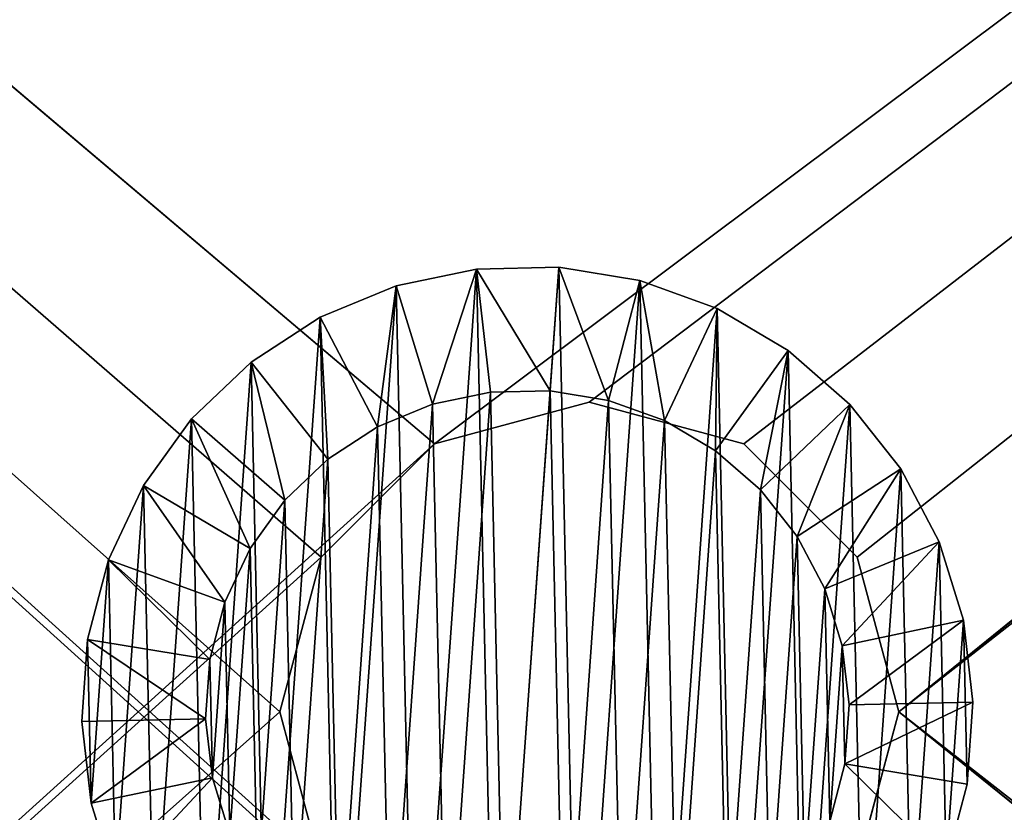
# Model space of a CAD drawing. Header units: millimetres. Extents: x 0 to 790, y 0 to 200.
# Tile 86 of 104: x 645.4 to 653.35, y 99.19 to 105.59. Entities that reach past the tile are written whole.
import ezdxf

# ---------------------------------------------------------------- set-up
doc = ezdxf.new("R2010")
doc.units = ezdxf.units.MM
doc.header["$LTSCALE"] = 25.4
doc.layers.get('0').update_dxf_attribs({"true_color": 0xff5454})

# ---------------------------------------------------------------- blocks, each defined once
blk = doc.blocks.new('LASER-X-8922.STL')
at = {"color": 250, "true_color": 0x262626}
mesh = blk.add_polyface(dxfattribs=at)
corners = [(1.1029, 467.9732, 1228.2124), (0.5, 595.7232, 1228.2124), (0.5, 465.7232, 1228.2124), (1.1029, 593.4732, 1228.2124), (2.75, 469.6203, 1228.2124), (2.5, 530.7232, 1228.2124), (2.8349, 529.4732, 1228.2124), (5, 470.2232, 1228.2124), (3.75, 528.5582, 1228.2124), (5, 528.2232, 1228.2124), (7.25, 469.6203, 1228.2124), (6.25, 528.5582, 1228.2124), (7.1651, 529.4732, 1228.2124), (7.5, 530.7232, 1228.2124), (8.8971, 467.9732, 1228.2124), (-394.2388, 436.8964, 1228.2124), (-395, 620.7232, 1228.2124), (-395, 440.7232, 1228.2124), (-394.2388, 624.55, 1228.2124), (-392.0711, 433.6522, 1228.2124), (-392.0711, 627.7943, 1228.2124), (-388.8268, 431.4844, 1228.2124), (-388.8268, 629.962, 1228.2124), (-385, 430.7232, 1228.2124), (-385, 630.7232, 1228.2124), (-338.8971, 463.4732, 1228.2124), (-337.25, 461.8261, 1228.2124), (-335, 461.2232, 1228.2124), (385, 430.7232, 1228.2124), (-339.5, 465.7232, 1228.2124), (-332.75, 461.8261, 1228.2124), (-331.1029, 463.4732, 1228.2124), (-330.5, 465.7232, 1228.2124), (-165, 461.2232, 1228.2124), (-167.25, 461.8261, 1228.2124), (-330.5, 595.7232, 1228.2124), (-246.25, 528.5582, 1228.2124), (-247.1651, 529.4732, 1228.2124), (-247.5, 530.7232, 1228.2124), (-245, 528.2232, 1228.2124), (-243.75, 528.5582, 1228.2124), (-242.8349, 529.4732, 1228.2124), (-242.5, 530.7232, 1228.2124), (-168.8971, 463.4732, 1228.2124), (-169.5, 465.7232, 1228.2124), (-162.75, 461.8261, 1228.2124), (-161.1029, 463.4732, 1228.2124), (-160.5, 465.7232, 1228.2124), (5, 461.2232, 1228.2124), (2.75, 461.8261, 1228.2124), (-160.5, 595.7232, 1228.2124), (1.1029, 463.4732, 1228.2124), (7.25, 461.8261, 1228.2124), (8.8971, 463.4732, 1228.2124), (9.5, 465.7232, 1228.2124), (175, 461.2232, 1228.2124), (172.75, 461.8261, 1228.2124), (9.5, 595.7232, 1228.2124), (171.1029, 463.4732, 1228.2124), (170.5, 465.7232, 1228.2124), (177.25, 461.8261, 1228.2124), (178.8971, 463.4732, 1228.2124), (179.5, 465.7232, 1228.2124), (342.75, 461.8261, 1228.2124), (253.75, 528.5582, 1228.2124), (179.5, 595.7232, 1228.2124), (252.8349, 529.4732, 1228.2124), (252.5, 530.7232, 1228.2124), (255, 528.2232, 1228.2124), (256.25, 528.5582, 1228.2124), (257.1651, 529.4732, 1228.2124), (257.5, 530.7232, 1228.2124), (341.1029, 463.4732, 1228.2124), (340.5, 465.7232, 1228.2124), (345, 461.2232, 1228.2124), (347.25, 461.8261, 1228.2124), (348.8971, 463.4732, 1228.2124), (349.5, 465.7232, 1228.2124), (349.5, 595.7232, 1228.2124), (-335, 600.2232, 1228.2124), (385, 630.7232, 1228.2124), (-337.25, 599.6203, 1228.2124), (-338.8971, 597.9732, 1228.2124), (-339.5, 595.7232, 1228.2124), (-332.75, 599.6203, 1228.2124), (-331.1029, 597.9732, 1228.2124), (-165, 600.2232, 1228.2124), (-167.25, 599.6203, 1228.2124), (-246.25, 532.8883, 1228.2124), (-247.1651, 531.9732, 1228.2124), (-245, 533.2232, 1228.2124), (-243.75, 532.8883, 1228.2124), (-242.8349, 531.9732, 1228.2124), (-168.8971, 597.9732, 1228.2124), (-169.5, 595.7232, 1228.2124), (-162.75, 599.6203, 1228.2124), (-161.1029, 597.9732, 1228.2124), (5, 600.2232, 1228.2124), (2.75, 599.6203, 1228.2124), (1.1029, 597.9732, 1228.2124), (7.25, 599.6203, 1228.2124), (8.8971, 597.9732, 1228.2124), (175, 600.2232, 1228.2124), (172.75, 599.6203, 1228.2124), (171.1029, 597.9732, 1228.2124), (170.5, 595.7232, 1228.2124), (177.25, 599.6203, 1228.2124), (178.8971, 597.9732, 1228.2124), (342.75, 599.6203, 1228.2124), (253.75, 532.8883, 1228.2124), (252.8349, 531.9732, 1228.2124), (255, 533.2232, 1228.2124), (256.25, 532.8883, 1228.2124), (257.1651, 531.9732, 1228.2124), (341.1029, 597.9732, 1228.2124), (340.5, 595.7232, 1228.2124), (345, 600.2232, 1228.2124), (347.25, 599.6203, 1228.2124), (348.8971, 597.9732, 1228.2124), (388.8268, 431.4844, 1228.2124), (388.8268, 629.962, 1228.2124), (392.0711, 433.6522, 1228.2124), (392.0711, 627.7943, 1228.2124), (394.2388, 436.8964, 1228.2124), (394.2388, 624.55, 1228.2124), (395, 440.7232, 1228.2124), (395, 620.7232, 1228.2124), (341.1029, 467.9732, 1228.2124), (341.1029, 593.4732, 1228.2124), (342.75, 469.6203, 1228.2124), (342.75, 591.8261, 1228.2124), (345, 470.2232, 1228.2124), (345, 591.2232, 1228.2124), (347.25, 469.6203, 1228.2124), (347.25, 591.8261, 1228.2124), (348.8971, 467.9732, 1228.2124), (348.8971, 593.4732, 1228.2124), (171.1029, 467.9732, 1228.2124), (171.1029, 593.4732, 1228.2124), (172.75, 469.6203, 1228.2124), (172.75, 591.8261, 1228.2124), (175, 470.2232, 1228.2124), (175, 591.2232, 1228.2124), (177.25, 469.6203, 1228.2124), (177.25, 591.8261, 1228.2124), (178.8971, 467.9732, 1228.2124), (178.8971, 593.4732, 1228.2124), (2.75, 591.8261, 1228.2124), (2.8349, 531.9732, 1228.2124), (5, 591.2232, 1228.2124), (3.75, 532.8883, 1228.2124), (5, 533.2232, 1228.2124), (6.25, 532.8883, 1228.2124), (7.25, 591.8261, 1228.2124), (7.1651, 531.9732, 1228.2124), (8.8971, 593.4732, 1228.2124), (-168.8971, 467.9732, 1228.2124), (-168.8971, 593.4732, 1228.2124), (-167.25, 469.6203, 1228.2124), (-167.25, 591.8261, 1228.2124), (-165, 470.2232, 1228.2124), (-165, 591.2232, 1228.2124), (-162.75, 469.6203, 1228.2124), (-162.75, 591.8261, 1228.2124), (-161.1029, 467.9732, 1228.2124), (-161.1029, 593.4732, 1228.2124), (-338.8971, 467.9732, 1228.2124), (-338.8971, 593.4732, 1228.2124), (-337.25, 469.6203, 1228.2124), (-337.25, 591.8261, 1228.2124), (-335, 470.2232, 1228.2124), (-335, 591.2232, 1228.2124), (-332.75, 469.6203, 1228.2124), (-332.75, 591.8261, 1228.2124), (-331.1029, 467.9732, 1228.2124), (-331.1029, 593.4732, 1228.2124)]
mesh.append_faces([[corners[k] for k in face] for face in [(15, 16, 17), (124, 125, 126)]], dxfattribs={"vtx0": -1, "color": 250})
mesh.append_faces([[corners[k] for k in face] for face in [(0, 1, 2), (1, 0, 3), (5, 4, 6), (6, 7, 8), (8, 7, 9), (9, 10, 11), (11, 10, 12), (12, 10, 13), (16, 15, 18), (18, 19, 20), (20, 21, 22), (22, 23, 24), (25, 23, 26), (26, 23, 27), (27, 28, 30), (30, 28, 31), (31, 28, 32), (36, 34, 39), (39, 34, 40), (40, 34, 41), (41, 34, 42), (33, 28, 45), (45, 28, 46), (46, 28, 47), (48, 28, 52), (52, 28, 53), (53, 28, 54), (55, 28, 60), (60, 28, 61), (61, 28, 62), (64, 63, 68), (68, 63, 69), (69, 63, 70), (70, 63, 71), (63, 28, 74), (74, 28, 75), (75, 28, 76), (76, 28, 77), (24, 79, 80), (79, 24, 81), (81, 24, 82), (82, 24, 83), (86, 35, 87), (88, 35, 89), (89, 35, 38), (87, 42, 93), (93, 42, 94), (97, 50, 98), (98, 50, 99), (99, 50, 1), (102, 57, 103), (103, 57, 104), (104, 57, 105), (109, 65, 110), (110, 65, 67), (108, 71, 114), (114, 71, 115), (80, 119, 120), (120, 121, 122), (122, 123, 124), (127, 115, 73), (115, 127, 128), (128, 129, 130), (130, 131, 132), (132, 133, 134), (134, 135, 136), (136, 77, 78), (137, 105, 59), (105, 137, 138), (138, 139, 140), (140, 141, 142), (142, 143, 144), (144, 145, 146), (146, 62, 65), (147, 148, 149), (149, 152, 153), (153, 13, 155), (155, 54, 57), (156, 94, 44), (94, 156, 157), (157, 158, 159), (159, 160, 161), (161, 162, 163), (163, 164, 165), (165, 47, 50), (166, 83, 29), (83, 166, 167), (167, 168, 169), (169, 170, 171), (171, 172, 173), (173, 174, 175), (175, 32, 35)]], dxfattribs={"vtx0": -1, "vtx1": -1, "color": 250})
mesh.append_faces([[corners[k] for k in face] for face in [(3, 4, 5), (24, 23, 25), (32, 28, 33), (32, 34, 35), (35, 34, 36), (47, 28, 48), (47, 49, 50), (54, 28, 55), (54, 56, 57), (62, 28, 63), (62, 63, 64), (62, 64, 65), (77, 28, 78), (83, 24, 29), (80, 35, 86), (87, 35, 88), (94, 42, 44), (80, 50, 97), (1, 50, 2), (80, 57, 102), (105, 57, 59), (80, 65, 108), (108, 65, 109), (115, 71, 73), (80, 78, 28), (155, 13, 14)]], dxfattribs={"vtx0": -1, "vtx1": -1, "vtx2": -1, "color": 250})
mesh.append_faces([[corners[k] for k in face] for face in [(3, 0, 4), (6, 4, 7), (9, 7, 10), (13, 10, 14), (18, 15, 19), (20, 19, 21), (22, 21, 23), (27, 23, 28), (24, 25, 29), (32, 33, 34), (35, 36, 37), (35, 37, 38), (42, 34, 43), (42, 43, 44), (47, 48, 49), (50, 49, 51), (50, 51, 2), (54, 55, 56), (57, 56, 58), (57, 58, 59), (65, 64, 66), (65, 66, 67), (71, 63, 72), (71, 72, 73), (80, 79, 84), (80, 84, 85), (80, 85, 35), (87, 88, 90), (87, 90, 91), (87, 91, 92), (87, 92, 42), (80, 86, 95), (80, 95, 96), (80, 96, 50), (80, 97, 100), (80, 100, 101), (80, 101, 57), (80, 102, 106), (80, 106, 107), (80, 107, 65), (108, 109, 111), (108, 111, 112), (108, 112, 113), (108, 113, 71), (80, 108, 116), (80, 116, 117), (80, 117, 118), (80, 118, 78), (80, 28, 119), (120, 119, 121), (122, 121, 123), (124, 123, 125), (128, 127, 129), (130, 129, 131), (132, 131, 133), (134, 133, 135), (136, 135, 77), (138, 137, 139), (140, 139, 141), (142, 141, 143), (144, 143, 145), (146, 145, 62), (5, 147, 3), (147, 5, 148), (149, 148, 150), (149, 150, 151), (149, 151, 152), (153, 152, 154), (153, 154, 13), (155, 14, 54), (157, 156, 158), (159, 158, 160), (161, 160, 162), (163, 162, 164), (165, 164, 47), (167, 166, 168), (169, 168, 170), (171, 170, 172), (173, 172, 174), (175, 174, 32)]], dxfattribs={"vtx0": -1, "vtx2": -1, "color": 250})
mesh = blk.add_polyface(dxfattribs=at)
corners = [(-168.8971, 593.4732, 1227.2124), (-169.5, 465.7232, 1227.2124), (-169.5, 595.7232, 1227.2124), (-168.8971, 467.9732, 1227.2124), (-167.25, 591.8261, 1227.2124), (-167.25, 469.6203, 1227.2124), (-165, 591.2232, 1227.2124), (-165, 470.2232, 1227.2124), (-162.75, 591.8261, 1227.2124), (-162.75, 469.6203, 1227.2124), (-161.1029, 593.4732, 1227.2124), (-161.1029, 467.9732, 1227.2124), (-160.5, 595.7232, 1227.2124), (-160.5, 465.7232, 1227.2124), (-338.8971, 593.4732, 1227.2124), (-339.5, 465.7232, 1227.2124), (-339.5, 595.7232, 1227.2124), (-338.8971, 467.9732, 1227.2124), (-337.25, 591.8261, 1227.2124), (-337.25, 469.6203, 1227.2124), (-335, 591.2232, 1227.2124), (-335, 470.2232, 1227.2124), (-332.75, 591.8261, 1227.2124), (-332.75, 469.6203, 1227.2124), (-331.1029, 593.4732, 1227.2124), (-331.1029, 467.9732, 1227.2124), (-330.5, 595.7232, 1227.2124), (-330.5, 465.7232, 1227.2124), (1.1029, 593.4732, 1227.2124), (0.5, 465.7232, 1227.2124), (0.5, 595.7232, 1227.2124), (1.1029, 467.9732, 1227.2124), (2.75, 591.8261, 1227.2124), (2.5, 530.7232, 1227.2124), (2.8349, 531.9732, 1227.2124), (5, 591.2232, 1227.2124), (3.75, 532.8883, 1227.2124), (5, 533.2232, 1227.2124), (7.25, 591.8261, 1227.2124), (6.25, 532.8883, 1227.2124), (7.1651, 531.9732, 1227.2124), (7.5, 530.7232, 1227.2124), (8.8971, 593.4732, 1227.2124), (-394.2388, 624.55, 1227.2124), (-395, 440.7232, 1227.2124), (-395, 620.7232, 1227.2124), (-394.2388, 436.8964, 1227.2124), (-392.0711, 627.7943, 1227.2124), (-392.0711, 433.6522, 1227.2124), (-388.8268, 629.962, 1227.2124), (-388.8268, 431.4844, 1227.2124), (-385, 630.7232, 1227.2124), (-385, 430.7232, 1227.2124), (-338.8971, 597.9732, 1227.2124), (-337.25, 599.6203, 1227.2124), (-335, 600.2232, 1227.2124), (385, 630.7232, 1227.2124), (-332.75, 599.6203, 1227.2124), (-331.1029, 597.9732, 1227.2124), (-165, 600.2232, 1227.2124), (-167.25, 599.6203, 1227.2124), (-246.25, 532.8883, 1227.2124), (-247.1651, 531.9732, 1227.2124), (-247.5, 530.7232, 1227.2124), (-245, 533.2232, 1227.2124), (-243.75, 532.8883, 1227.2124), (-242.8349, 531.9732, 1227.2124), (-242.5, 530.7232, 1227.2124), (-168.8971, 597.9732, 1227.2124), (-162.75, 599.6203, 1227.2124), (-161.1029, 597.9732, 1227.2124), (5, 600.2232, 1227.2124), (2.75, 599.6203, 1227.2124), (1.1029, 597.9732, 1227.2124), (7.25, 599.6203, 1227.2124), (8.8971, 597.9732, 1227.2124), (9.5, 595.7232, 1227.2124), (175, 600.2232, 1227.2124), (172.75, 599.6203, 1227.2124), (9.5, 465.7232, 1227.2124), (171.1029, 597.9732, 1227.2124), (170.5, 595.7232, 1227.2124), (177.25, 599.6203, 1227.2124), (178.8971, 597.9732, 1227.2124), (179.5, 595.7232, 1227.2124), (342.75, 599.6203, 1227.2124), (253.75, 532.8883, 1227.2124), (179.5, 465.7232, 1227.2124), (252.8349, 531.9732, 1227.2124), (252.5, 530.7232, 1227.2124), (255, 533.2232, 1227.2124), (256.25, 532.8883, 1227.2124), (257.1651, 531.9732, 1227.2124), (257.5, 530.7232, 1227.2124), (341.1029, 597.9732, 1227.2124), (340.5, 595.7232, 1227.2124), (345, 600.2232, 1227.2124), (347.25, 599.6203, 1227.2124), (348.8971, 597.9732, 1227.2124), (349.5, 595.7232, 1227.2124), (349.5, 465.7232, 1227.2124), (-335, 461.2232, 1227.2124), (385, 430.7232, 1227.2124), (-337.25, 461.8261, 1227.2124), (-338.8971, 463.4732, 1227.2124), (-332.75, 461.8261, 1227.2124), (-331.1029, 463.4732, 1227.2124), (-165, 461.2232, 1227.2124), (-167.25, 461.8261, 1227.2124), (-246.25, 528.5582, 1227.2124), (-247.1651, 529.4732, 1227.2124), (-245, 528.2232, 1227.2124), (-243.75, 528.5582, 1227.2124), (-242.8349, 529.4732, 1227.2124), (-168.8971, 463.4732, 1227.2124), (-162.75, 461.8261, 1227.2124), (-161.1029, 463.4732, 1227.2124), (5, 461.2232, 1227.2124), (2.75, 461.8261, 1227.2124), (1.1029, 463.4732, 1227.2124), (7.25, 461.8261, 1227.2124), (8.8971, 463.4732, 1227.2124), (175, 461.2232, 1227.2124), (172.75, 461.8261, 1227.2124), (171.1029, 463.4732, 1227.2124), (170.5, 465.7232, 1227.2124), (177.25, 461.8261, 1227.2124), (178.8971, 463.4732, 1227.2124), (342.75, 461.8261, 1227.2124), (253.75, 528.5582, 1227.2124), (252.8349, 529.4732, 1227.2124), (255, 528.2232, 1227.2124), (256.25, 528.5582, 1227.2124), (257.1651, 529.4732, 1227.2124), (341.1029, 463.4732, 1227.2124), (340.5, 465.7232, 1227.2124), (345, 461.2232, 1227.2124), (347.25, 461.8261, 1227.2124), (348.8971, 463.4732, 1227.2124), (388.8268, 629.962, 1227.2124), (388.8268, 431.4844, 1227.2124), (392.0711, 627.7943, 1227.2124), (392.0711, 433.6522, 1227.2124), (394.2388, 624.55, 1227.2124), (394.2388, 436.8964, 1227.2124), (395, 620.7232, 1227.2124), (395, 440.7232, 1227.2124), (341.1029, 593.4732, 1227.2124), (341.1029, 467.9732, 1227.2124), (342.75, 591.8261, 1227.2124), (342.75, 469.6203, 1227.2124), (345, 591.2232, 1227.2124), (345, 470.2232, 1227.2124), (347.25, 591.8261, 1227.2124), (347.25, 469.6203, 1227.2124), (348.8971, 593.4732, 1227.2124), (348.8971, 467.9732, 1227.2124), (171.1029, 593.4732, 1227.2124), (171.1029, 467.9732, 1227.2124), (172.75, 591.8261, 1227.2124), (172.75, 469.6203, 1227.2124), (175, 591.2232, 1227.2124), (175, 470.2232, 1227.2124), (177.25, 591.8261, 1227.2124), (177.25, 469.6203, 1227.2124), (178.8971, 593.4732, 1227.2124), (178.8971, 467.9732, 1227.2124), (2.75, 469.6203, 1227.2124), (2.8349, 529.4732, 1227.2124), (5, 470.2232, 1227.2124), (3.75, 528.5582, 1227.2124), (5, 528.2232, 1227.2124), (6.25, 528.5582, 1227.2124), (7.25, 469.6203, 1227.2124), (7.1651, 529.4732, 1227.2124), (8.8971, 467.9732, 1227.2124)]
mesh.append_faces([[corners[k] for k in face] for face in [(43, 44, 45), (144, 145, 146)]], dxfattribs={"vtx0": -1, "color": 250})
mesh.append_faces([[corners[k] for k in face] for face in [(0, 1, 2), (1, 0, 3), (3, 4, 5), (5, 6, 7), (7, 8, 9), (9, 10, 11), (11, 12, 13), (14, 15, 16), (15, 14, 17), (17, 18, 19), (19, 20, 21), (21, 22, 23), (23, 24, 25), (25, 26, 27), (28, 29, 30), (29, 28, 31), (33, 32, 34), (34, 35, 36), (36, 35, 37), (37, 38, 39), (39, 38, 40), (40, 38, 41), (44, 43, 46), (46, 47, 48), (48, 49, 50), (50, 51, 52), (53, 51, 54), (54, 51, 55), (55, 56, 57), (57, 56, 58), (58, 56, 26), (61, 60, 64), (64, 60, 65), (65, 60, 66), (66, 60, 67), (59, 56, 69), (69, 56, 70), (70, 56, 12), (71, 56, 74), (74, 56, 75), (75, 56, 76), (77, 56, 82), (82, 56, 83), (83, 56, 84), (86, 85, 90), (90, 85, 91), (91, 85, 92), (92, 85, 93), (85, 56, 96), (96, 56, 97), (97, 56, 98), (98, 56, 99), (52, 101, 102), (101, 52, 103), (103, 52, 104), (104, 52, 15), (107, 27, 108), (109, 27, 110), (110, 27, 63), (108, 67, 114), (114, 67, 1), (117, 13, 118), (118, 13, 119), (119, 13, 29), (122, 79, 123), (123, 79, 124), (124, 79, 125), (129, 87, 130), (130, 87, 89), (128, 93, 134), (134, 93, 135), (102, 139, 140), (140, 141, 142), (142, 143, 144), (147, 135, 95), (135, 147, 148), (148, 149, 150), (150, 151, 152), (152, 153, 154), (154, 155, 156), (156, 99, 100), (157, 125, 81), (125, 157, 158), (158, 159, 160), (160, 161, 162), (162, 163, 164), (164, 165, 166), (166, 84, 87), (167, 168, 169), (169, 172, 173), (173, 41, 175), (175, 76, 79)]], dxfattribs={"vtx0": -1, "vtx1": -1, "color": 250})
mesh.append_faces([[corners[k] for k in face] for face in [(31, 32, 33), (52, 51, 53), (26, 56, 59), (26, 60, 27), (27, 60, 61), (12, 56, 71), (12, 72, 13), (76, 56, 77), (76, 78, 79), (84, 56, 85), (84, 85, 86), (84, 86, 87), (99, 56, 100), (15, 52, 16), (102, 27, 107), (108, 27, 109), (1, 67, 2), (102, 13, 117), (29, 13, 30), (102, 79, 122), (125, 79, 81), (102, 87, 128), (128, 87, 129), (135, 93, 95), (102, 100, 56), (175, 41, 42)]], dxfattribs={"vtx0": -1, "vtx1": -1, "vtx2": -1, "color": 250})
mesh.append_faces([[corners[k] for k in face] for face in [(3, 0, 4), (5, 4, 6), (7, 6, 8), (9, 8, 10), (11, 10, 12), (17, 14, 18), (19, 18, 20), (21, 20, 22), (23, 22, 24), (25, 24, 26), (31, 28, 32), (34, 32, 35), (37, 35, 38), (41, 38, 42), (46, 43, 47), (48, 47, 49), (50, 49, 51), (55, 51, 56), (52, 53, 16), (26, 59, 60), (27, 61, 62), (27, 62, 63), (67, 60, 68), (67, 68, 2), (12, 71, 72), (13, 72, 73), (13, 73, 30), (76, 77, 78), (79, 78, 80), (79, 80, 81), (87, 86, 88), (87, 88, 89), (93, 85, 94), (93, 94, 95), (102, 101, 105), (102, 105, 106), (102, 106, 27), (108, 109, 111), (108, 111, 112), (108, 112, 113), (108, 113, 67), (102, 107, 115), (102, 115, 116), (102, 116, 13), (102, 117, 120), (102, 120, 121), (102, 121, 79), (102, 122, 126), (102, 126, 127), (102, 127, 87), (128, 129, 131), (128, 131, 132), (128, 132, 133), (128, 133, 93), (102, 128, 136), (102, 136, 137), (102, 137, 138), (102, 138, 100), (102, 56, 139), (140, 139, 141), (142, 141, 143), (144, 143, 145), (148, 147, 149), (150, 149, 151), (152, 151, 153), (154, 153, 155), (156, 155, 99), (158, 157, 159), (160, 159, 161), (162, 161, 163), (164, 163, 165), (166, 165, 84), (33, 167, 31), (167, 33, 168), (169, 168, 170), (169, 170, 171), (169, 171, 172), (173, 172, 174), (173, 174, 41), (175, 42, 76)]], dxfattribs={"vtx0": -1, "vtx2": -1, "color": 250})
mesh = blk.add_polyface(dxfattribs=at)
corners = [(362.5, 455.7232, 1249.4124), (-362.5, 605.7232, 1249.4124), (-362.5, 455.7232, 1249.4124), (362.5, 605.7232, 1249.4124)]
mesh.append_faces([[corners[k] for k in face] for face in [(0, 1, 2), (1, 0, 3)]], dxfattribs={"vtx0": -1, "color": 250})
mesh = blk.add_polyface(dxfattribs=at)
corners = [(362.5, 605.7232, 1228.2124), (-362.5, 455.7232, 1228.2124), (-362.5, 605.7232, 1228.2124), (362.5, 455.7232, 1228.2124)]
mesh.append_faces([[corners[k] for k in face] for face in [(0, 1, 2), (1, 0, 3)]], dxfattribs={"vtx0": -1, "color": 250})
mesh = blk.add_polyface(dxfattribs=at)
corners = [(250.9766, 529.9844, 1227.2124), (250.9477, 531.3071, 1227.2124), (250.9009, 530.6444, 1227.2124), (251.1154, 531.9499, 1227.2124), (251.1724, 529.3496, 1227.2124), (251.3985, 532.5509, 1227.2124), (251.4814, 528.7615, 1227.2124), (251.7871, 533.0897, 1227.2124), (251.8933, 528.2402, 1227.2124), (252.2682, 533.5479, 1227.2124), (252.3939, 527.8035, 1227.2124), (252.8252, 533.9099, 1227.2124), (252.9663, 527.4662, 1227.2124), (253.4393, 534.1634, 1227.2124), (253.5908, 527.2399, 1227.2124), (254.0895, 534.2997, 1227.2124), (254.2464, 527.1321, 1227.2124), (254.7536, 534.3143, 1227.2124), (254.9105, 527.1467, 1227.2124), (255.4092, 534.2065, 1227.2124), (255.5607, 527.283, 1227.2124), (256.0338, 533.9802, 1227.2124), (256.1748, 527.5365, 1227.2124), (256.6061, 533.6429, 1227.2124), (256.7318, 527.8985, 1227.2124), (257.1067, 533.2062, 1227.2124), (257.2129, 528.3568, 1227.2124), (257.5186, 532.6849, 1227.2124), (257.6015, 528.8955, 1227.2124), (257.8276, 532.0969, 1227.2124), (257.8846, 529.4965, 1227.2124), (258.0234, 531.462, 1227.2124), (258.0523, 530.1393, 1227.2124), (258.0992, 530.802, 1227.2124)]
mesh.append_faces([[corners[k] for k in face] for face in [(0, 1, 2), (31, 32, 33)]], dxfattribs={"vtx0": -1, "color": 250})
mesh.append_faces([[corners[k] for k in face] for face in [(1, 0, 3), (3, 4, 5), (5, 6, 7), (7, 8, 9), (9, 10, 11), (11, 12, 13), (13, 14, 15), (15, 16, 17), (17, 18, 19), (19, 20, 21), (21, 22, 23), (23, 24, 25), (25, 26, 27), (27, 28, 29), (29, 30, 31)]], dxfattribs={"vtx0": -1, "vtx1": -1, "color": 250})
mesh.append_faces([[corners[k] for k in face] for face in [(3, 0, 4), (5, 4, 6), (7, 6, 8), (9, 8, 10), (11, 10, 12), (13, 12, 14), (15, 14, 16), (17, 16, 18), (19, 18, 20), (21, 20, 22), (23, 22, 24), (25, 24, 26), (27, 26, 28), (29, 28, 30), (31, 30, 32)]], dxfattribs={"vtx0": -1, "vtx2": -1, "color": 250})
mesh = blk.add_polyface(dxfattribs=at)
corners = [(254.0895, 534.2997, 1227.2124), (254.7536, 534.3143, 1212.6724), (254.0895, 534.2997, 1212.6724), (254.7536, 534.3143, 1227.2124)]
mesh.append_faces([[corners[k] for k in face] for face in [(0, 1, 2), (1, 0, 3)]], dxfattribs={"vtx0": -1, "color": 250})
mesh = blk.add_polyface(dxfattribs=at)
corners = [(254.0895, 534.2997, 1212.6724), (254.6832, 533.3168, 1211.6724), (254.2035, 533.3063, 1211.6724), (254.7536, 534.3143, 1212.6724)]
mesh.append_faces([[corners[k] for k in face] for face in [(0, 1, 2), (1, 0, 3)]], dxfattribs={"vtx0": -1, "color": 250})
mesh = blk.add_polyface(dxfattribs=at)
corners = [(254.7536, 534.3143, 1212.6724), (255.1566, 533.239, 1211.6724), (254.6832, 533.3168, 1211.6724), (255.4092, 534.2065, 1212.6724)]
mesh.append_faces([[corners[k] for k in face] for face in [(0, 1, 2), (1, 0, 3)]], dxfattribs={"vtx0": -1, "color": 250})
mesh = blk.add_polyface(dxfattribs=at)
corners = [(254.7536, 534.3143, 1227.2124), (255.4092, 534.2065, 1212.6724), (254.7536, 534.3143, 1212.6724), (255.4092, 534.2065, 1227.2124)]
mesh.append_faces([[corners[k] for k in face] for face in [(0, 1, 2), (1, 0, 3)]], dxfattribs={"vtx0": -1, "color": 250})
mesh = blk.add_polyface(dxfattribs=at)
corners = [(253.4393, 534.1634, 1227.2124), (254.0895, 534.2997, 1212.6724), (253.4393, 534.1634, 1212.6724), (254.0895, 534.2997, 1227.2124)]
mesh.append_faces([[corners[k] for k in face] for face in [(0, 1, 2), (1, 0, 3)]], dxfattribs={"vtx0": -1, "color": 250})
mesh = blk.add_polyface(dxfattribs=at)
corners = [(254.0895, 534.2997, 1212.6724), (253.7339, 533.2078, 1211.6724), (253.4393, 534.1634, 1212.6724), (254.2035, 533.3063, 1211.6724)]
mesh.append_faces([[corners[k] for k in face] for face in [(0, 1, 2), (1, 0, 3)]], dxfattribs={"vtx0": -1, "color": 250})
mesh = blk.add_polyface(dxfattribs=at)
corners = [(252.8252, 533.9099, 1227.2124), (253.4393, 534.1634, 1212.6724), (252.8252, 533.9099, 1212.6724), (253.4393, 534.1634, 1227.2124)]
mesh.append_faces([[corners[k] for k in face] for face in [(0, 1, 2), (1, 0, 3)]], dxfattribs={"vtx0": -1, "color": 250})
mesh = blk.add_polyface(dxfattribs=at)
corners = [(253.4393, 534.1634, 1212.6724), (253.2904, 533.0247, 1211.6724), (252.8252, 533.9099, 1212.6724), (253.7339, 533.2078, 1211.6724)]
mesh.append_faces([[corners[k] for k in face] for face in [(0, 1, 2), (1, 0, 3)]], dxfattribs={"vtx0": -1, "color": 250})
mesh = blk.add_polyface(dxfattribs=at)
corners = [(255.4092, 534.2065, 1212.6724), (255.6077, 533.0754, 1211.6724), (255.1566, 533.239, 1211.6724), (256.0338, 533.9802, 1212.6724)]
mesh.append_faces([[corners[k] for k in face] for face in [(0, 1, 2), (1, 0, 3)]], dxfattribs={"vtx0": -1, "color": 250})
mesh = blk.add_polyface(dxfattribs=at)
corners = [(255.4092, 534.2065, 1227.2124), (256.0338, 533.9802, 1212.6724), (255.4092, 534.2065, 1212.6724), (256.0338, 533.9802, 1227.2124)]
mesh.append_faces([[corners[k] for k in face] for face in [(0, 1, 2), (1, 0, 3)]], dxfattribs={"vtx0": -1, "color": 250})
mesh = blk.add_polyface(dxfattribs=at)
corners = [(256.0338, 533.9802, 1212.6724), (256.0211, 532.8318, 1211.6724), (255.6077, 533.0754, 1211.6724), (256.6061, 533.6429, 1212.6724)]
mesh.append_faces([[corners[k] for k in face] for face in [(0, 1, 2), (1, 0, 3)]], dxfattribs={"vtx0": -1, "color": 250})
mesh = blk.add_polyface(dxfattribs=at)
corners = [(256.0338, 533.9802, 1227.2124), (256.6061, 533.6429, 1212.6724), (256.0338, 533.9802, 1212.6724), (256.6061, 533.6429, 1227.2124)]
mesh.append_faces([[corners[k] for k in face] for face in [(0, 1, 2), (1, 0, 3)]], dxfattribs={"vtx0": -1, "color": 250})
mesh = blk.add_polyface(dxfattribs=at)
corners = [(252.2682, 533.5479, 1227.2124), (252.8252, 533.9099, 1212.6724), (252.2682, 533.5479, 1212.6724), (252.8252, 533.9099, 1227.2124)]
mesh.append_faces([[corners[k] for k in face] for face in [(0, 1, 2), (1, 0, 3)]], dxfattribs={"vtx0": -1, "color": 250})
mesh = blk.add_polyface(dxfattribs=at)
corners = [(252.8252, 533.9099, 1212.6724), (252.8881, 532.7632, 1211.6724), (252.2682, 533.5479, 1212.6724), (253.2904, 533.0247, 1211.6724)]
mesh.append_faces([[corners[k] for k in face] for face in [(0, 1, 2), (1, 0, 3)]], dxfattribs={"vtx0": -1, "color": 250})
mesh = blk.add_polyface(dxfattribs=at)
corners = [(256.6061, 533.6429, 1212.6724), (256.3826, 532.5165, 1211.6724), (256.0211, 532.8318, 1211.6724), (257.1067, 533.2062, 1212.6724)]
mesh.append_faces([[corners[k] for k in face] for face in [(0, 1, 2), (1, 0, 3)]], dxfattribs={"vtx0": -1, "color": 250})
mesh = blk.add_polyface(dxfattribs=at)
corners = [(256.6061, 533.6429, 1227.2124), (257.1067, 533.2062, 1212.6724), (256.6061, 533.6429, 1212.6724), (257.1067, 533.2062, 1227.2124)]
mesh.append_faces([[corners[k] for k in face] for face in [(0, 1, 2), (1, 0, 3)]], dxfattribs={"vtx0": -1, "color": 250})
mesh = blk.add_polyface(dxfattribs=at)
corners = [(251.7871, 533.0897, 1227.2124), (252.2682, 533.5479, 1212.6724), (251.7871, 533.0897, 1212.6724), (252.2682, 533.5479, 1227.2124)]
mesh.append_faces([[corners[k] for k in face] for face in [(0, 1, 2), (1, 0, 3)]], dxfattribs={"vtx0": -1, "color": 250})
mesh = blk.add_polyface(dxfattribs=at)
corners = [(252.2682, 533.5479, 1212.6724), (252.5407, 532.4324, 1211.6724), (251.7871, 533.0897, 1212.6724), (252.8881, 532.7632, 1211.6724)]
mesh.append_faces([[corners[k] for k in face] for face in [(0, 1, 2), (1, 0, 3)]], dxfattribs={"vtx0": -1, "color": 250})
mesh = blk.add_polyface(dxfattribs=at)
corners = [(251.9344, 531.1449, 1211.6724), (251.9553, 530.1896, 1211.6724), (251.9006, 530.6663, 1211.6724), (252.0556, 531.6091, 1211.6724), (252.0967, 529.7311, 1211.6724), (252.26, 532.0432, 1211.6724), (252.3199, 529.3065, 1211.6724), (252.5407, 532.4324, 1211.6724), (252.6174, 528.93, 1211.6724), (252.8881, 532.7632, 1211.6724), (252.9789, 528.6146, 1211.6724), (253.2904, 533.0247, 1211.6724), (253.3923, 528.371, 1211.6724), (253.7339, 533.2078, 1211.6724), (253.8434, 528.2075, 1211.6724), (254.2035, 533.3063, 1211.6724), (254.3168, 528.1297, 1211.6724), (254.6832, 533.3168, 1211.6724), (254.7965, 528.1402, 1211.6724), (255.1566, 533.239, 1211.6724), (255.2661, 528.2386, 1211.6724), (255.6077, 533.0754, 1211.6724), (255.7096, 528.4217, 1211.6724), (256.0211, 532.8318, 1211.6724), (256.1119, 528.6832, 1211.6724), (256.3826, 532.5165, 1211.6724), (256.4593, 529.0141, 1211.6724), (256.6801, 532.14, 1211.6724), (256.74, 529.4032, 1211.6724), (256.9033, 531.7153, 1211.6724), (256.9444, 529.8373, 1211.6724), (257.0446, 531.2568, 1211.6724), (257.0656, 530.3015, 1211.6724), (257.0994, 530.7802, 1211.6724)]
mesh.append_faces([[corners[k] for k in face] for face in [(0, 1, 2), (32, 31, 33)]], dxfattribs={"vtx0": -1, "color": 250})
mesh.append_faces([[corners[k] for k in face] for face in [(1, 3, 4), (4, 5, 6), (6, 7, 8), (8, 9, 10), (10, 11, 12), (12, 13, 14), (14, 15, 16), (16, 17, 18), (18, 19, 20), (20, 21, 22), (22, 23, 24), (24, 25, 26), (26, 27, 28), (28, 29, 30), (30, 31, 32)]], dxfattribs={"vtx0": -1, "vtx1": -1, "color": 250})
mesh.append_faces([[corners[k] for k in face] for face in [(1, 0, 3), (4, 3, 5), (6, 5, 7), (8, 7, 9), (10, 9, 11), (12, 11, 13), (14, 13, 15), (16, 15, 17), (18, 17, 19), (20, 19, 21), (22, 21, 23), (24, 23, 25), (26, 25, 27), (28, 27, 29), (30, 29, 31)]], dxfattribs={"vtx0": -1, "vtx2": -1, "color": 250})
mesh = blk.add_polyface(dxfattribs=at)
corners = [(255, 533.2232, 1228.2124), (253.75, 532.8883, 1227.2124), (255, 533.2232, 1227.2124), (253.75, 532.8883, 1228.2124)]
mesh.append_faces([[corners[k] for k in face] for face in [(0, 1, 2), (1, 0, 3)]], dxfattribs={"vtx0": -1, "color": 250})
mesh = blk.add_polyface(dxfattribs=at)
corners = [(256.25, 532.8883, 1228.2124), (255, 533.2232, 1227.2124), (256.25, 532.8883, 1227.2124), (255, 533.2232, 1228.2124)]
mesh.append_faces([[corners[k] for k in face] for face in [(0, 1, 2), (1, 0, 3)]], dxfattribs={"vtx0": -1, "color": 250})
mesh = blk.add_polyface(dxfattribs=at)
corners = [(257.1067, 533.2062, 1212.6724), (256.6801, 532.14, 1211.6724), (256.3826, 532.5165, 1211.6724), (257.5186, 532.6849, 1212.6724)]
mesh.append_faces([[corners[k] for k in face] for face in [(0, 1, 2), (1, 0, 3)]], dxfattribs={"vtx0": -1, "color": 250})
mesh = blk.add_polyface(dxfattribs=at)
corners = [(257.1067, 533.2062, 1212.6724), (257.5186, 532.6849, 1227.2124), (257.5186, 532.6849, 1212.6724), (257.1067, 533.2062, 1227.2124)]
mesh.append_faces([[corners[k] for k in face] for face in [(0, 1, 2), (1, 0, 3)]], dxfattribs={"vtx0": -1, "color": 250})
mesh = blk.add_polyface(dxfattribs=at)
corners = [(251.7871, 533.0897, 1227.2124), (251.3985, 532.5509, 1212.6724), (251.3985, 532.5509, 1227.2124), (251.7871, 533.0897, 1212.6724)]
mesh.append_faces([[corners[k] for k in face] for face in [(0, 1, 2), (1, 0, 3)]], dxfattribs={"vtx0": -1, "color": 250})
mesh = blk.add_polyface(dxfattribs=at)
corners = [(251.7871, 533.0897, 1212.6724), (252.26, 532.0432, 1211.6724), (251.3985, 532.5509, 1212.6724), (252.5407, 532.4324, 1211.6724)]
mesh.append_faces([[corners[k] for k in face] for face in [(0, 1, 2), (1, 0, 3)]], dxfattribs={"vtx0": -1, "color": 250})
mesh = blk.add_polyface(dxfattribs=at)
corners = [(253.75, 532.8883, 1227.2124), (252.8349, 531.9732, 1228.2124), (252.8349, 531.9732, 1227.2124), (253.75, 532.8883, 1228.2124)]
mesh.append_faces([[corners[k] for k in face] for face in [(0, 1, 2), (1, 0, 3)]], dxfattribs={"vtx0": -1, "color": 250})
mesh = blk.add_polyface(dxfattribs=at)
corners = [(256.25, 532.8883, 1228.2124), (257.1651, 531.9732, 1227.2124), (257.1651, 531.9732, 1228.2124), (256.25, 532.8883, 1227.2124)]
mesh.append_faces([[corners[k] for k in face] for face in [(0, 1, 2), (1, 0, 3)]], dxfattribs={"vtx0": -1, "color": 250})
mesh = blk.add_polyface(dxfattribs=at)
corners = [(257.5186, 532.6849, 1212.6724), (256.9033, 531.7153, 1211.6724), (256.6801, 532.14, 1211.6724), (257.8276, 532.0969, 1212.6724)]
mesh.append_faces([[corners[k] for k in face] for face in [(0, 1, 2), (1, 0, 3)]], dxfattribs={"vtx0": -1, "color": 250})
mesh = blk.add_polyface(dxfattribs=at)
corners = [(257.5186, 532.6849, 1212.6724), (257.8276, 532.0969, 1227.2124), (257.8276, 532.0969, 1212.6724), (257.5186, 532.6849, 1227.2124)]
mesh.append_faces([[corners[k] for k in face] for face in [(0, 1, 2), (1, 0, 3)]], dxfattribs={"vtx0": -1, "color": 250})
mesh = blk.add_polyface(dxfattribs=at)
corners = [(251.3985, 532.5509, 1227.2124), (251.1154, 531.9499, 1212.6724), (251.1154, 531.9499, 1227.2124), (251.3985, 532.5509, 1212.6724)]
mesh.append_faces([[corners[k] for k in face] for face in [(0, 1, 2), (1, 0, 3)]], dxfattribs={"vtx0": -1, "color": 250})
mesh = blk.add_polyface(dxfattribs=at)
corners = [(251.3985, 532.5509, 1212.6724), (252.0556, 531.6091, 1211.6724), (251.1154, 531.9499, 1212.6724), (252.26, 532.0432, 1211.6724)]
mesh.append_faces([[corners[k] for k in face] for face in [(0, 1, 2), (1, 0, 3)]], dxfattribs={"vtx0": -1, "color": 250})
mesh = blk.add_polyface(dxfattribs=at)
corners = [(257.8276, 532.0969, 1212.6724), (257.0446, 531.2568, 1211.6724), (256.9033, 531.7153, 1211.6724), (258.0234, 531.462, 1212.6724)]
mesh.append_faces([[corners[k] for k in face] for face in [(0, 1, 2), (1, 0, 3)]], dxfattribs={"vtx0": -1, "color": 250})
mesh = blk.add_polyface(dxfattribs=at)
corners = [(257.8276, 532.0969, 1212.6724), (258.0234, 531.462, 1227.2124), (258.0234, 531.462, 1212.6724), (257.8276, 532.0969, 1227.2124)]
mesh.append_faces([[corners[k] for k in face] for face in [(0, 1, 2), (1, 0, 3)]], dxfattribs={"vtx0": -1, "color": 250})
mesh = blk.add_polyface(dxfattribs=at)
corners = [(251.1154, 531.9499, 1227.2124), (250.9477, 531.3071, 1212.6724), (250.9477, 531.3071, 1227.2124), (251.1154, 531.9499, 1212.6724)]
mesh.append_faces([[corners[k] for k in face] for face in [(0, 1, 2), (1, 0, 3)]], dxfattribs={"vtx0": -1, "color": 250})
mesh = blk.add_polyface(dxfattribs=at)
corners = [(251.1154, 531.9499, 1212.6724), (251.9344, 531.1449, 1211.6724), (250.9477, 531.3071, 1212.6724), (252.0556, 531.6091, 1211.6724)]
mesh.append_faces([[corners[k] for k in face] for face in [(0, 1, 2), (1, 0, 3)]], dxfattribs={"vtx0": -1, "color": 250})
mesh = blk.add_polyface(dxfattribs=at)
corners = [(252.8349, 531.9732, 1227.2124), (252.5, 530.7232, 1228.2124), (252.5, 530.7232, 1227.2124), (252.8349, 531.9732, 1228.2124)]
mesh.append_faces([[corners[k] for k in face] for face in [(0, 1, 2), (1, 0, 3)]], dxfattribs={"vtx0": -1, "color": 250})
mesh = blk.add_polyface(dxfattribs=at)
corners = [(257.1651, 531.9732, 1228.2124), (257.5, 530.7232, 1227.2124), (257.5, 530.7232, 1228.2124), (257.1651, 531.9732, 1227.2124)]
mesh.append_faces([[corners[k] for k in face] for face in [(0, 1, 2), (1, 0, 3)]], dxfattribs={"vtx0": -1, "color": 250})
mesh = blk.add_polyface(dxfattribs=at)
corners = [(258.0234, 531.462, 1212.6724), (257.0994, 530.7802, 1211.6724), (257.0446, 531.2568, 1211.6724), (258.0992, 530.802, 1212.6724)]
mesh.append_faces([[corners[k] for k in face] for face in [(0, 1, 2), (1, 0, 3)]], dxfattribs={"vtx0": -1, "color": 250})
mesh = blk.add_polyface(dxfattribs=at)
corners = [(258.0234, 531.462, 1212.6724), (258.0992, 530.802, 1227.2124), (258.0992, 530.802, 1212.6724), (258.0234, 531.462, 1227.2124)]
mesh.append_faces([[corners[k] for k in face] for face in [(0, 1, 2), (1, 0, 3)]], dxfattribs={"vtx0": -1, "color": 250})
mesh = blk.add_polyface(dxfattribs=at)
corners = [(250.9477, 531.3071, 1227.2124), (250.9009, 530.6444, 1212.6724), (250.9009, 530.6444, 1227.2124), (250.9477, 531.3071, 1212.6724)]
mesh.append_faces([[corners[k] for k in face] for face in [(0, 1, 2), (1, 0, 3)]], dxfattribs={"vtx0": -1, "color": 250})
mesh = blk.add_polyface(dxfattribs=at)
corners = [(250.9477, 531.3071, 1212.6724), (251.9006, 530.6663, 1211.6724), (250.9009, 530.6444, 1212.6724), (251.9344, 531.1449, 1211.6724)]
mesh.append_faces([[corners[k] for k in face] for face in [(0, 1, 2), (1, 0, 3)]], dxfattribs={"vtx0": -1, "color": 250})
mesh = blk.add_polyface(dxfattribs=at)
corners = [(257.0656, 530.3015, 1211.6724), (258.0992, 530.802, 1212.6724), (258.0523, 530.1393, 1212.6724), (257.0994, 530.7802, 1211.6724)]
mesh.append_faces([[corners[k] for k in face] for face in [(0, 1, 2), (1, 0, 3)]], dxfattribs={"vtx0": -1, "color": 250})
mesh = blk.add_polyface(dxfattribs=at)
corners = [(258.0992, 530.802, 1212.6724), (258.0523, 530.1393, 1227.2124), (258.0523, 530.1393, 1212.6724), (258.0992, 530.802, 1227.2124)]
mesh.append_faces([[corners[k] for k in face] for face in [(0, 1, 2), (1, 0, 3)]], dxfattribs={"vtx0": -1, "color": 250})
mesh = blk.add_polyface(dxfattribs=at)
corners = [(251.9006, 530.6663, 1211.6724), (250.9766, 529.9844, 1212.6724), (250.9009, 530.6444, 1212.6724), (251.9553, 530.1896, 1211.6724)]
mesh.append_faces([[corners[k] for k in face] for face in [(0, 1, 2), (1, 0, 3)]], dxfattribs={"vtx0": -1, "color": 250})
mesh = blk.add_polyface(dxfattribs=at)
corners = [(252.5, 530.7232, 1227.2124), (252.8349, 529.4732, 1228.2124), (252.8349, 529.4732, 1227.2124), (252.5, 530.7232, 1228.2124)]
mesh.append_faces([[corners[k] for k in face] for face in [(0, 1, 2), (1, 0, 3)]], dxfattribs={"vtx0": -1, "color": 250})
mesh = blk.add_polyface(dxfattribs=at)
corners = [(257.5, 530.7232, 1228.2124), (257.1651, 529.4732, 1227.2124), (257.1651, 529.4732, 1228.2124), (257.5, 530.7232, 1227.2124)]
mesh.append_faces([[corners[k] for k in face] for face in [(0, 1, 2), (1, 0, 3)]], dxfattribs={"vtx0": -1, "color": 250})
mesh = blk.add_polyface(dxfattribs=at)
corners = [(250.9009, 530.6444, 1227.2124), (250.9766, 529.9844, 1212.6724), (250.9766, 529.9844, 1227.2124), (250.9009, 530.6444, 1212.6724)]
mesh.append_faces([[corners[k] for k in face] for face in [(0, 1, 2), (1, 0, 3)]], dxfattribs={"vtx0": -1, "color": 250})
mesh = blk.add_polyface(dxfattribs=at)
corners = [(257.0656, 530.3015, 1211.6724), (257.8846, 529.4965, 1212.6724), (256.9444, 529.8373, 1211.6724), (258.0523, 530.1393, 1212.6724)]
mesh.append_faces([[corners[k] for k in face] for face in [(0, 1, 2), (1, 0, 3)]], dxfattribs={"vtx0": -1, "color": 250})
mesh = blk.add_polyface(dxfattribs=at)
corners = [(251.9553, 530.1896, 1211.6724), (251.1724, 529.3496, 1212.6724), (250.9766, 529.9844, 1212.6724), (252.0967, 529.7311, 1211.6724)]
mesh.append_faces([[corners[k] for k in face] for face in [(0, 1, 2), (1, 0, 3)]], dxfattribs={"vtx0": -1, "color": 250})
mesh = blk.add_polyface(dxfattribs=at)
corners = [(258.0523, 530.1393, 1212.6724), (257.8846, 529.4965, 1227.2124), (257.8846, 529.4965, 1212.6724), (258.0523, 530.1393, 1227.2124)]
mesh.append_faces([[corners[k] for k in face] for face in [(0, 1, 2), (1, 0, 3)]], dxfattribs={"vtx0": -1, "color": 250})
mesh = blk.add_polyface(dxfattribs=at)
corners = [(250.9766, 529.9844, 1227.2124), (251.1724, 529.3496, 1212.6724), (251.1724, 529.3496, 1227.2124), (250.9766, 529.9844, 1212.6724)]
mesh.append_faces([[corners[k] for k in face] for face in [(0, 1, 2), (1, 0, 3)]], dxfattribs={"vtx0": -1, "color": 250})

msp = doc.modelspace()

# ---------------------------------------------------------------- block references
at = {"color": 0}
msp.add_blockref('LASER-X-8922.STL', (395, -430.7232, -4.7837), dxfattribs=at)

doc.saveas('drawing.dxf')
